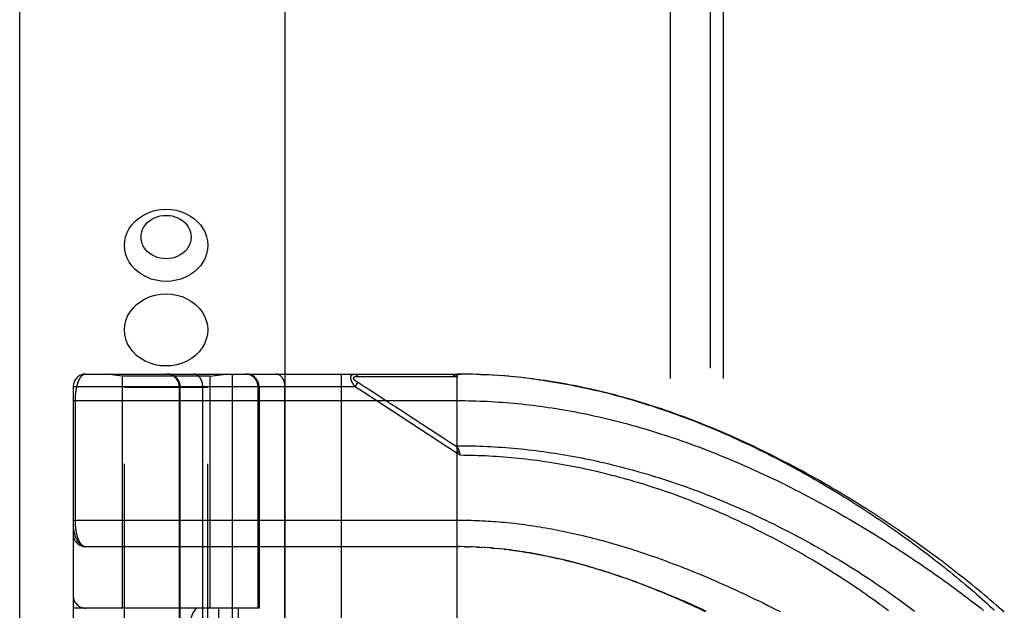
# Model space of a CAD drawing. Header units: inches. Extents: x 0 to 176, y 0 to 114.
# Tile 50 of 102: x 38.13 to 40.44, y 48.49 to 49.88. Entities that reach past the tile are written whole.
import ezdxf

# ---------------------------------------------------------------- set-up
doc = ezdxf.new("R2010")
doc.units = ezdxf.units.IN
doc.header["$LTSCALE"] = 9.696296
doc.header["$MEASUREMENT"] = 0
doc.linetypes.add('HIDDEN', pattern=[0.2, 0.1, -0.1])
doc.layers.get('0').update_dxf_attribs({"linetype": 'CONTINUOUS'})
for name, color, linetype in [('DEFAULT_2', 8, 'HIDDEN'), ('DOOR_ASSEMBLY', 7, 'CONTINUOUS'), ('SUBPANEL', 7, 'CONTINUOUS')]:
    doc.layers.add(name, color=color, linetype=linetype)

msp = doc.modelspace()

# ---------------------------------------------------------------- linework, layer by layer
at = {"color": 3, "linetype": 'Continuous'}
msp.add_line((38.1258, 26.1895), (38.1258, 89.1933), dxfattribs=at)
at = {"layer": 'DEFAULT_2', "color": 8, "linetype": 'HIDDEN'}
msp.add_line((39.7508, 84.9395), (39.7508, 27.2895), dxfattribs=at)
at = {"layer": 'DOOR_ASSEMBLY', "color": 3, "linetype": 'Continuous'}
msp.add_line((38.7508, 26.4395), (38.7508, 85.7895), dxfattribs=at)
at = {"layer": 'DOOR_ASSEMBLY', "color": 8, "linetype": 'HIDDEN'}
for p, q in [((38.3723, 47.8683), (38.3723, 49.3522)), ((38.5683, 47.8683), (38.5683, 49.3522)), ((38.2815, 49.0491), (39.1553, 49.0491)), ((38.3673, 49.0438), (38.3298, 49.0491)), ((38.3673, 49.0438), (38.3673, 48.4978)), ((38.5733, 49.0438), (38.3673, 49.0438)), ((38.5733, 49.0438), (38.6108, 49.0491)), ((38.5733, 49.0438), (38.5733, 48.4978)), ((38.6265, 46.3466), (38.6265, 49.0491)), ((38.883, 46.3466), (38.883, 49.0491)), ((38.9204, 49.0436), (38.9251, 49.0436)), ((38.9251, 49.0436), (38.931, 49.0436)), ((38.931, 49.0436), (38.963, 49.0435)), ((38.963, 49.0435), (38.9681, 49.0435)), ((38.9681, 49.0435), (39.0018, 49.0435)), ((39.0018, 49.0435), (39.0069, 49.0435)), ((39.0069, 49.0435), (39.0123, 49.0435)), ((39.1553, 48.3843), (39.1553, 49.0491)), ((39.1645, 49.0491), (39.1553, 49.0491)), ((39.1553, 49.0491), (39.1644, 49.0491)), ((39.1739, 49.049), (39.1644, 49.0491)), ((39.1832, 49.0488), (39.1734, 49.049)), ((39.1925, 49.0486), (39.1825, 49.0488)), ((39.2018, 49.0483), (39.1916, 49.0486)), ((39.2098, 49.048), (39.2189, 49.0476)), ((39.2299, 49.0471), (39.2189, 49.0476)), ((39.2392, 49.0465), (39.228, 49.0472)), ((39.2486, 49.0459), (39.2371, 49.0467)), ((39.2579, 49.0453), (39.2463, 49.0461)), ((39.2673, 49.0446), (39.2554, 49.0455)), ((39.2767, 49.0438), (39.2645, 49.0448)), ((39.2861, 49.0429), (39.2737, 49.044)), ((39.2955, 49.042), (39.2828, 49.0432)), ((39.3049, 49.041), (39.292, 49.0423)), ((39.3144, 49.04), (39.3012, 49.0414)), ((39.3238, 49.0388), (39.3104, 49.0404)), ((39.3333, 49.0377), (39.3196, 49.0393)), ((39.3427, 49.0364), (39.3288, 49.0382)), ((38.2515, 49.0191), (38.2515, 46.3766)), ((38.915, 49.0191), (38.2515, 49.0191)), ((38.5683, 49.0178), (38.3723, 49.0178)), ((38.5015, 46.3766), (38.5015, 49.0191)), ((38.5035, 46.3766), (38.5035, 49.0191)), ((38.5565, 46.3766), (38.5565, 49.0191)), ((38.6867, 48.4978), (38.6867, 49.0191)), ((38.689, 49.0191), (38.689, 48.4978)), ((38.7501, 46.3766), (38.7501, 49.0191)), ((38.915, 49.0191), (38.9216, 49.0291)), ((38.9372, 49.0046), (38.915, 49.0191)), ((38.9313, 49.0228), (38.9288, 49.0244)), ((38.9336, 49.0213), (38.9313, 49.0228)), ((38.936, 49.0197), (38.9336, 49.0213)), ((38.9459, 49.0133), (38.9412, 49.0164)), ((38.9494, 49.011), (38.9459, 49.0133)), ((38.9746, 48.9946), (38.9494, 49.011)), ((38.2515, 48.9866), (39.1553, 48.9866)), ((38.2561, 48.9866), (38.2561, 48.7045)), ((39.1553, 48.8624), (38.9372, 49.0046)), ((38.9785, 48.9921), (38.9746, 48.9946)), ((39.1189, 48.9005), (39.0795, 48.9262)), ((39.1405, 48.8865), (39.1189, 48.9005)), ((39.1594, 48.8687), (39.1553, 48.8624)), ((39.1622, 48.8578), (39.1553, 48.8624)), ((39.1606, 48.8646), (39.1609, 48.8634)), ((39.1609, 48.8634), (39.1612, 48.8621)), ((39.1612, 48.8621), (39.1615, 48.8609)), ((38.2515, 48.7053), (39.1553, 48.7053)), ((38.2815, 48.6428), (39.161, 48.6428)), ((39.1624, 48.6428), (39.1553, 48.6428)), ((39.1695, 48.6427), (39.161, 48.6428)), ((39.1767, 48.6426), (39.1668, 48.6428)), ((39.1725, 48.6427), (39.1783, 48.6426)), ((39.1767, 48.6426), (39.1841, 48.6424)), ((39.1911, 48.6422), (39.1839, 48.6424)), ((39.1983, 48.6419), (39.1899, 48.6422)), ((39.2054, 48.6416), (39.1956, 48.642)), ((39.2014, 48.6418), (39.2072, 48.6415)), ((39.2054, 48.6416), (39.213, 48.6411)), ((39.2195, 48.6407), (39.2125, 48.6412)), ((39.2265, 48.6402), (39.2189, 48.6408)), ((39.2336, 48.6397), (39.2247, 48.6404)), ((39.2407, 48.6391), (39.2305, 48.6399)), ((39.2364, 48.6395), (39.2423, 48.639)), ((39.2407, 48.6391), (39.2482, 48.6384)), ((39.2555, 48.6377), (39.248, 48.6385)), ((39.2633, 48.6369), (39.2541, 48.6379)), ((39.266, 48.6366), (39.272, 48.6359)), ((38.689, 48.4978), (38.2515, 48.4978)), ((38.2815, 46.8978), (38.2815, 48.4978)), ((38.594, 48.4978), (38.594, 46.8978)), ((38.6399, 48.4978), (38.6399, 46.8978))]:
    msp.add_line(p, q, dxfattribs=at)
for points in [[(38.3723, 49.3522), (38.373, 49.3624), (38.3751, 49.3725), (38.3786, 49.3823), (38.3835, 49.3916), (38.3896, 49.4004), (38.3969, 49.4085), (38.4053, 49.4157), (38.4146, 49.422), (38.4247, 49.4274), (38.4355, 49.4316), (38.4468, 49.4346), (38.4585, 49.4365), (38.4703, 49.4371)], [(38.4703, 49.4371), (38.4821, 49.4365), (38.4937, 49.4346), (38.505, 49.4316), (38.5158, 49.4274), (38.5259, 49.422), (38.5353, 49.4157), (38.5436, 49.4085), (38.5509, 49.4004), (38.557, 49.3916), (38.5619, 49.3823), (38.5654, 49.3725), (38.5676, 49.3624), (38.5683, 49.3522)], [(38.4703, 49.3206), (38.4631, 49.321), (38.4562, 49.3221), (38.4494, 49.3239), (38.4429, 49.3265), (38.4368, 49.3296), (38.4312, 49.3335), (38.4261, 49.3378), (38.4217, 49.3427), (38.418, 49.348), (38.4151, 49.3536), (38.413, 49.3595), (38.4117, 49.3655), (38.4113, 49.3717), (38.4117, 49.3779), (38.413, 49.3839), (38.4151, 49.3898), (38.418, 49.3955), (38.4217, 49.4007), (38.4261, 49.4056), (38.4312, 49.41), (38.4368, 49.4138), (38.4429, 49.417), (38.4494, 49.4195), (38.4562, 49.4213), (38.4631, 49.4224), (38.4703, 49.4228)], [(38.4703, 49.4228), (38.4774, 49.4224), (38.4844, 49.4213), (38.4912, 49.4195), (38.4977, 49.417), (38.5038, 49.4138), (38.5094, 49.41), (38.5144, 49.4056), (38.5188, 49.4007), (38.5225, 49.3955), (38.5254, 49.3898), (38.5276, 49.3839), (38.5288, 49.3779), (38.5293, 49.3717), (38.5288, 49.3655), (38.5276, 49.3595), (38.5254, 49.3536), (38.5225, 49.3479), (38.5188, 49.3427), (38.5144, 49.3378), (38.5094, 49.3334), (38.5038, 49.3296), (38.4977, 49.3265), (38.4912, 49.3239), (38.4844, 49.3221), (38.4774, 49.321), (38.4703, 49.3206)], [(38.4703, 49.2673), (38.4585, 49.2679), (38.4468, 49.2698), (38.4355, 49.2728), (38.4247, 49.2771), (38.4146, 49.2824), (38.4053, 49.2887), (38.3969, 49.2959), (38.3896, 49.304), (38.3835, 49.3128), (38.3786, 49.3221), (38.3751, 49.3319), (38.373, 49.342), (38.3723, 49.3522)], [(38.5683, 49.3522), (38.5676, 49.342), (38.5654, 49.3319), (38.5619, 49.3221), (38.557, 49.3128), (38.5509, 49.304), (38.5436, 49.2959), (38.5353, 49.2887), (38.5259, 49.2824), (38.5158, 49.2771), (38.505, 49.2728), (38.4937, 49.2698), (38.4821, 49.2679), (38.4703, 49.2673)], [(38.3723, 49.153), (38.3731, 49.164), (38.3756, 49.1749), (38.3797, 49.1854), (38.3854, 49.1954), (38.3925, 49.2046), (38.401, 49.213), (38.4106, 49.2203), (38.4213, 49.2265), (38.4328, 49.2314), (38.4449, 49.2349), (38.4575, 49.2371), (38.4703, 49.2378)], [(38.4703, 49.2378), (38.4831, 49.2371), (38.4956, 49.2349), (38.5078, 49.2314), (38.5193, 49.2265), (38.5299, 49.2203), (38.5396, 49.213), (38.548, 49.2046), (38.5551, 49.1954), (38.5608, 49.1854), (38.5649, 49.1749), (38.5674, 49.164), (38.5683, 49.153)], [(38.4703, 49.0681), (38.4575, 49.0688), (38.4449, 49.071), (38.4328, 49.0745), (38.4213, 49.0795), (38.4106, 49.0856), (38.401, 49.0929), (38.3925, 49.1013), (38.3854, 49.1105), (38.3797, 49.1205), (38.3756, 49.131), (38.3731, 49.1419), (38.3723, 49.153)], [(38.5683, 49.153), (38.5674, 49.1419), (38.5649, 49.131), (38.5608, 49.1205), (38.5551, 49.1105), (38.548, 49.1013), (38.5396, 49.0929), (38.5299, 49.0856), (38.5193, 49.0795), (38.5078, 49.0745), (38.4956, 49.071), (38.4831, 49.0688), (38.4703, 49.0681)], [(38.2815, 49.0491), (38.2809, 49.0491), (38.2803, 49.049), (38.2797, 49.049), (38.2791, 49.0489), (38.2786, 49.0487), (38.278, 49.0486), (38.2774, 49.0484), (38.2769, 49.0482), (38.2763, 49.0479), (38.2758, 49.0477), (38.2753, 49.0474), (38.2747, 49.0471), (38.2742, 49.0468), (38.2737, 49.0464), (38.2732, 49.046), (38.2727, 49.0456), (38.2723, 49.0452), (38.2718, 49.0448), (38.2713, 49.0443), (38.2709, 49.0439), (38.2704, 49.0434), (38.27, 49.0429), (38.2695, 49.0424), (38.2691, 49.0418), (38.2687, 49.0413), (38.2683, 49.0407), (38.2679, 49.0401), (38.2675, 49.0395), (38.2671, 49.0389), (38.2667, 49.0383), (38.2664, 49.0376), (38.266, 49.037), (38.2656, 49.0363), (38.2653, 49.0356), (38.265, 49.035), (38.2646, 49.0343), (38.2643, 49.0336), (38.264, 49.0328), (38.2637, 49.0321), (38.2634, 49.0314), (38.2631, 49.0306), (38.2628, 49.0299), (38.2625, 49.0291), (38.2622, 49.0283), (38.262, 49.0276), (38.2617, 49.0268), (38.2615, 49.026), (38.2612, 49.0252), (38.261, 49.0244), (38.2607, 49.0236), (38.2605, 49.0228), (38.2603, 49.022), (38.2601, 49.0212), (38.2599, 49.0203), (38.2597, 49.0195), (38.2595, 49.0187), (38.2593, 49.0178), (38.2591, 49.017), (38.2589, 49.0161), (38.2588, 49.0153), (38.2586, 49.0144), (38.2584, 49.0136), (38.2583, 49.0127), (38.2581, 49.0118), (38.258, 49.011), (38.2579, 49.0101), (38.2577, 49.0093), (38.2576, 49.0084), (38.2575, 49.0075), (38.2574, 49.0067), (38.2573, 49.0058), (38.2572, 49.0049), (38.2571, 49.0041), (38.257, 49.0032), (38.2569, 49.0024), (38.2568, 49.0015), (38.2567, 49.0007), (38.2567, 48.9998), (38.2566, 48.999), (38.2565, 48.9982), (38.2565, 48.9973), (38.2564, 48.9965), (38.2564, 48.9957), (38.2563, 48.9949), (38.2563, 48.994), (38.2563, 48.9932), (38.2562, 48.9924), (38.2562, 48.9916), (38.2562, 48.9907), (38.2562, 48.9899), (38.2561, 48.9891), (38.2561, 48.9882), (38.2561, 48.9874), (38.2561, 48.9866)], [(38.5035, 49.0191), (38.5035, 49.0197), (38.5034, 49.0204), (38.5034, 49.0211), (38.5033, 49.0217), (38.5033, 49.0224), (38.5032, 49.023), (38.5031, 49.0237), (38.503, 49.0243), (38.5029, 49.0249), (38.5028, 49.0256), (38.5026, 49.0262), (38.5025, 49.0269), (38.5023, 49.0275), (38.5021, 49.0281), (38.5019, 49.0287), (38.5017, 49.0294), (38.5014, 49.03), (38.5012, 49.0306), (38.5009, 49.0312), (38.5007, 49.0318), (38.5004, 49.0324), (38.5001, 49.0329), (38.4998, 49.0335), (38.4995, 49.0341), (38.4992, 49.0347), (38.4988, 49.0352), (38.4985, 49.0358), (38.4981, 49.0363), (38.4977, 49.0368), (38.4973, 49.0374), (38.4969, 49.0379), (38.4965, 49.0384), (38.4961, 49.0389), (38.4957, 49.0394), (38.4952, 49.0398), (38.4948, 49.0403), (38.4943, 49.0408), (38.4938, 49.0412), (38.4934, 49.0416), (38.4929, 49.0421), (38.4924, 49.0425), (38.4918, 49.0429), (38.4913, 49.0433), (38.4908, 49.0437), (38.4903, 49.044), (38.4897, 49.0444), (38.4892, 49.0447), (38.4886, 49.0451), (38.4881, 49.0454), (38.4875, 49.0457), (38.4869, 49.046), (38.4863, 49.0463), (38.4857, 49.0466), (38.4851, 49.0468), (38.4845, 49.0471), (38.4839, 49.0473), (38.4833, 49.0475), (38.4827, 49.0477), (38.4821, 49.0479), (38.4815, 49.0481), (38.4808, 49.0482), (38.4802, 49.0484), (38.4796, 49.0485), (38.4789, 49.0486), (38.4783, 49.0487), (38.4777, 49.0488), (38.477, 49.0489), (38.4764, 49.049), (38.4757, 49.049), (38.4751, 49.0491), (38.4744, 49.0491), (38.4738, 49.0491)], [(38.5565, 49.0191), (38.5565, 49.0197), (38.5565, 49.0204), (38.5565, 49.0211), (38.5564, 49.0217), (38.5564, 49.0224), (38.5563, 49.023), (38.5563, 49.0237), (38.5562, 49.0243), (38.5561, 49.0249), (38.556, 49.0256), (38.5559, 49.0262), (38.5558, 49.0269), (38.5557, 49.0275), (38.5555, 49.0281), (38.5554, 49.0287), (38.5552, 49.0294), (38.5551, 49.03), (38.5549, 49.0306), (38.5547, 49.0312), (38.5545, 49.0318), (38.5543, 49.0324), (38.5541, 49.0329), (38.5539, 49.0335), (38.5537, 49.0341), (38.5535, 49.0347), (38.5532, 49.0352), (38.553, 49.0358), (38.5527, 49.0363), (38.5524, 49.0368), (38.5521, 49.0374), (38.5519, 49.0379), (38.5516, 49.0384), (38.5513, 49.0389), (38.551, 49.0394), (38.5506, 49.0398), (38.5503, 49.0403), (38.55, 49.0408), (38.5496, 49.0412), (38.5493, 49.0416), (38.549, 49.0421), (38.5486, 49.0425), (38.5482, 49.0429), (38.5479, 49.0433), (38.5475, 49.0437), (38.5471, 49.044), (38.5467, 49.0444), (38.5463, 49.0447), (38.5459, 49.0451), (38.5455, 49.0454), (38.5451, 49.0457), (38.5447, 49.046), (38.5443, 49.0463), (38.5439, 49.0466), (38.5434, 49.0468), (38.543, 49.0471), (38.5426, 49.0473), (38.5421, 49.0475), (38.5417, 49.0477), (38.5413, 49.0479), (38.5408, 49.0481), (38.5404, 49.0482), (38.5399, 49.0484), (38.5395, 49.0485), (38.539, 49.0486), (38.5385, 49.0487), (38.5381, 49.0488), (38.5376, 49.0489), (38.5372, 49.049), (38.5367, 49.049), (38.5362, 49.0491), (38.5358, 49.0491), (38.5353, 49.0491)], [(38.6867, 49.0191), (38.6867, 49.0197), (38.6867, 49.0204), (38.6866, 49.0211), (38.6866, 49.0217), (38.6865, 49.0224), (38.6864, 49.023), (38.6864, 49.0237), (38.6862, 49.0243), (38.6861, 49.0249), (38.686, 49.0256), (38.6858, 49.0262), (38.6857, 49.0269), (38.6855, 49.0275), (38.6853, 49.0281), (38.6851, 49.0287), (38.6849, 49.0294), (38.6847, 49.03), (38.6844, 49.0306), (38.6842, 49.0312), (38.6839, 49.0318), (38.6836, 49.0324), (38.6833, 49.0329), (38.683, 49.0335), (38.6827, 49.0341), (38.6824, 49.0347), (38.6821, 49.0352), (38.6817, 49.0358), (38.6813, 49.0363), (38.681, 49.0368), (38.6806, 49.0374), (38.6802, 49.0379), (38.6798, 49.0384), (38.6793, 49.0389), (38.6789, 49.0394), (38.6785, 49.0398), (38.678, 49.0403), (38.6775, 49.0408), (38.6771, 49.0412), (38.6766, 49.0416), (38.6761, 49.0421), (38.6756, 49.0425), (38.6751, 49.0429), (38.6746, 49.0433), (38.674, 49.0437), (38.6735, 49.044), (38.673, 49.0444), (38.6724, 49.0447), (38.6719, 49.0451), (38.6713, 49.0454), (38.6707, 49.0457), (38.6701, 49.046), (38.6696, 49.0463), (38.669, 49.0466), (38.6684, 49.0468), (38.6678, 49.0471), (38.6672, 49.0473), (38.6666, 49.0475), (38.6659, 49.0477), (38.6653, 49.0479), (38.6647, 49.0481), (38.6641, 49.0482), (38.6634, 49.0484), (38.6628, 49.0485), (38.6622, 49.0486), (38.6615, 49.0487), (38.6609, 49.0488), (38.6603, 49.0489), (38.6596, 49.049), (38.659, 49.049), (38.6583, 49.0491), (38.6577, 49.0491), (38.657, 49.0491)], [(38.7501, 49.0191), (38.7501, 49.0197), (38.75, 49.0204), (38.75, 49.0211), (38.75, 49.0217), (38.7499, 49.0224), (38.7499, 49.023), (38.7498, 49.0237), (38.7497, 49.0243), (38.7497, 49.0249), (38.7496, 49.0256), (38.7495, 49.0262), (38.7493, 49.0269), (38.7492, 49.0275), (38.7491, 49.0281), (38.7489, 49.0287), (38.7488, 49.0294), (38.7486, 49.03), (38.7484, 49.0306), (38.7483, 49.0312), (38.7481, 49.0318), (38.7479, 49.0324), (38.7477, 49.0329), (38.7474, 49.0335), (38.7472, 49.0341), (38.747, 49.0347), (38.7467, 49.0352), (38.7465, 49.0358), (38.7462, 49.0363), (38.746, 49.0368), (38.7457, 49.0374), (38.7454, 49.0379), (38.7451, 49.0384), (38.7448, 49.0389), (38.7445, 49.0394), (38.7442, 49.0398), (38.7439, 49.0403), (38.7435, 49.0408), (38.7432, 49.0412), (38.7428, 49.0416), (38.7425, 49.0421), (38.7421, 49.0425), (38.7418, 49.0429), (38.7414, 49.0433), (38.741, 49.0437), (38.7406, 49.044), (38.7402, 49.0444), (38.7399, 49.0447), (38.7395, 49.0451), (38.7391, 49.0454), (38.7386, 49.0457), (38.7382, 49.046), (38.7378, 49.0463), (38.7374, 49.0466), (38.737, 49.0468), (38.7365, 49.0471), (38.7361, 49.0473), (38.7357, 49.0475), (38.7352, 49.0477), (38.7348, 49.0479), (38.7343, 49.0481), (38.7339, 49.0482), (38.7334, 49.0484), (38.733, 49.0485), (38.7325, 49.0486), (38.7321, 49.0487), (38.7316, 49.0488), (38.7312, 49.0489), (38.7307, 49.049), (38.7302, 49.049), (38.7298, 49.0491), (38.7293, 49.0491), (38.7289, 49.0491)], [(38.915, 49.0191), (38.9145, 49.0197), (38.914, 49.0204), (38.9136, 49.021), (38.9132, 49.0216), (38.9127, 49.0222), (38.9124, 49.0228), (38.912, 49.0233), (38.9116, 49.0239), (38.9113, 49.0244), (38.9109, 49.025), (38.9106, 49.0255), (38.9103, 49.026), (38.91, 49.0265), (38.9097, 49.0269), (38.9095, 49.0274), (38.9092, 49.0279), (38.909, 49.0283), (38.9087, 49.0288), (38.9085, 49.0292), (38.9083, 49.0296), (38.9081, 49.0301), (38.9079, 49.0305), (38.9077, 49.0309), (38.9075, 49.0313), (38.9073, 49.0317), (38.9072, 49.0321), (38.907, 49.0324), (38.9068, 49.0328), (38.9067, 49.0332), (38.9066, 49.0336), (38.9064, 49.0339), (38.9063, 49.0343), (38.9062, 49.0346), (38.9061, 49.035), (38.906, 49.0353), (38.9059, 49.0356), (38.9058, 49.036), (38.9057, 49.0363), (38.9056, 49.0366), (38.9055, 49.0369), (38.9055, 49.0372), (38.9054, 49.0376), (38.9053, 49.0379), (38.9053, 49.0382), (38.9052, 49.0385), (38.9052, 49.0388), (38.9052, 49.039), (38.9051, 49.0393), (38.9051, 49.0396), (38.9051, 49.0399), (38.9051, 49.0402), (38.905, 49.0404), (38.905, 49.0407), (38.905, 49.041), (38.905, 49.0412), (38.9051, 49.0415), (38.9051, 49.0417), (38.9051, 49.042), (38.9051, 49.0422), (38.9051, 49.0425), (38.9052, 49.0427), (38.9052, 49.0429), (38.9053, 49.0432), (38.9053, 49.0434), (38.9054, 49.0436), (38.9055, 49.0439), (38.9055, 49.0441), (38.9056, 49.0443), (38.9057, 49.0445), (38.9058, 49.0447), (38.9059, 49.0449), (38.906, 49.0451), (38.9061, 49.0453), (38.9062, 49.0455), (38.9063, 49.0457), (38.9064, 49.0459), (38.9065, 49.0461), (38.9067, 49.0462), (38.9068, 49.0464), (38.907, 49.0466), (38.9071, 49.0467), (38.9073, 49.0469), (38.9075, 49.0471), (38.9076, 49.0472), (38.9078, 49.0474), (38.908, 49.0475), (38.9082, 49.0477), (38.9085, 49.0478), (38.9087, 49.0479), (38.9089, 49.0481), (38.9092, 49.0482), (38.9094, 49.0483), (38.9097, 49.0484), (38.91, 49.0485), (38.9103, 49.0486), (38.9106, 49.0487), (38.911, 49.0488), (38.9113, 49.0489), (38.9117, 49.0489), (38.9121, 49.049), (38.9125, 49.049), (38.9129, 49.0491), (38.9134, 49.0491), (38.9138, 49.0491)], [(38.9216, 49.0291), (38.9211, 49.0294), (38.9206, 49.0298), (38.9202, 49.0301), (38.9197, 49.0304), (38.9193, 49.0307), (38.9189, 49.0309), (38.9185, 49.0312), (38.9182, 49.0315), (38.9178, 49.0318), (38.9175, 49.032), (38.9172, 49.0323), (38.9169, 49.0325), (38.9166, 49.0328), (38.9163, 49.033), (38.916, 49.0332), (38.9158, 49.0335), (38.9155, 49.0337), (38.9153, 49.0339), (38.915, 49.0341), (38.9148, 49.0343), (38.9146, 49.0345), (38.9144, 49.0347), (38.9142, 49.0349), (38.914, 49.0351), (38.9139, 49.0353), (38.9137, 49.0355), (38.9135, 49.0357), (38.9134, 49.0359), (38.9132, 49.0361), (38.9131, 49.0362), (38.913, 49.0364), (38.9129, 49.0366), (38.9127, 49.0368), (38.9126, 49.0369), (38.9125, 49.0371), (38.9124, 49.0373), (38.9123, 49.0374), (38.9122, 49.0376), (38.9121, 49.0377), (38.9121, 49.0379), (38.912, 49.038), (38.9119, 49.0382), (38.9119, 49.0383), (38.9118, 49.0385), (38.9118, 49.0386), (38.9117, 49.0388), (38.9117, 49.0389), (38.9117, 49.039), (38.9116, 49.0392), (38.9116, 49.0393), (38.9116, 49.0394), (38.9116, 49.0396), (38.9116, 49.0397), (38.9116, 49.0398), (38.9116, 49.0399), (38.9116, 49.0401), (38.9116, 49.0402), (38.9116, 49.0403), (38.9117, 49.0404), (38.9117, 49.0405), (38.9117, 49.0406), (38.9118, 49.0408), (38.9118, 49.0409), (38.9119, 49.041), (38.9119, 49.0411), (38.912, 49.0412), (38.9121, 49.0413), (38.9121, 49.0414), (38.9122, 49.0415), (38.9123, 49.0416), (38.9124, 49.0417), (38.9125, 49.0418), (38.9126, 49.0419), (38.9127, 49.042), (38.9128, 49.0421), (38.913, 49.0421), (38.9131, 49.0422), (38.9132, 49.0423), (38.9134, 49.0424), (38.9135, 49.0425), (38.9137, 49.0425), (38.9138, 49.0426), (38.914, 49.0427), (38.9142, 49.0428), (38.9144, 49.0428), (38.9146, 49.0429), (38.9148, 49.043), (38.915, 49.043), (38.9153, 49.0431), (38.9155, 49.0432), (38.9157, 49.0432), (38.916, 49.0433), (38.9163, 49.0433), (38.9166, 49.0434), (38.9169, 49.0434), (38.9172, 49.0435), (38.9175, 49.0435), (38.9179, 49.0435), (38.9183, 49.0436), (38.9187, 49.0436), (38.9191, 49.0436), (38.9195, 49.0436), (38.9199, 49.0436), (38.9204, 49.0436)], [(38.9138, 49.0491), (38.914, 49.0491), (38.9143, 49.0491), (38.9145, 49.049), (38.9147, 49.049), (38.9149, 49.049), (38.9151, 49.0489), (38.9154, 49.0488), (38.9156, 49.0488), (38.9158, 49.0487), (38.916, 49.0486), (38.9162, 49.0485), (38.9164, 49.0484), (38.9166, 49.0482), (38.9168, 49.0481), (38.917, 49.048), (38.9172, 49.0478), (38.9175, 49.0477), (38.9176, 49.0475), (38.9178, 49.0473), (38.918, 49.0471), (38.9182, 49.0469), (38.9184, 49.0467), (38.9186, 49.0465), (38.9188, 49.0463), (38.919, 49.046), (38.9191, 49.0458), (38.9193, 49.0456), (38.9195, 49.0453), (38.9196, 49.045), (38.9198, 49.0448), (38.92, 49.0445), (38.9201, 49.0442), (38.9203, 49.0439), (38.9204, 49.0436)], [(39.0123, 49.0435), (39.0152, 49.0435), (39.0182, 49.0435), (39.0214, 49.0435), (39.0247, 49.0435), (39.0282, 49.0435), (39.0357, 49.0435)], [(39.0357, 49.0435), (39.0395, 49.0435), (39.0434, 49.0435), (39.0473, 49.0435), (39.0511, 49.0435), (39.0549, 49.0435), (39.0587, 49.0435), (39.0625, 49.0435), (39.0663, 49.0435), (39.0702, 49.0435), (39.0742, 49.0435), (39.0784, 49.0435), (39.1067, 49.0434)], [(39.1067, 49.0434), (39.112, 49.0434), (39.1175, 49.0434), (39.1233, 49.0434), (39.1294, 49.0434), (39.1357, 49.0434), (39.1423, 49.0434), (39.1492, 49.0434)], [(39.1425, 49.0491), (39.1431, 49.0491), (39.1437, 49.0491), (39.1442, 49.0491), (39.1448, 49.049), (39.1453, 49.049), (39.1458, 49.0489), (39.1463, 49.0489), (39.1467, 49.0488), (39.1472, 49.0488), (39.1476, 49.0487), (39.148, 49.0486), (39.1484, 49.0486), (39.1488, 49.0485), (39.1492, 49.0484), (39.1495, 49.0483), (39.1499, 49.0482), (39.1502, 49.0481), (39.1505, 49.048), (39.1508, 49.0479), (39.151, 49.0478), (39.1513, 49.0477), (39.1516, 49.0476), (39.1518, 49.0475), (39.152, 49.0474), (39.1522, 49.0473), (39.1525, 49.0472), (39.1527, 49.0471), (39.1528, 49.047), (39.153, 49.0469), (39.1532, 49.0467), (39.1534, 49.0466), (39.1535, 49.0465), (39.1537, 49.0464), (39.1538, 49.0463), (39.1539, 49.0461), (39.1541, 49.046), (39.1542, 49.0459), (39.1543, 49.0458), (39.1544, 49.0457), (39.1545, 49.0455), (39.1546, 49.0454), (39.1547, 49.0453), (39.1548, 49.0451), (39.1548, 49.045), (39.1549, 49.0449), (39.155, 49.0447), (39.155, 49.0446), (39.1551, 49.0445), (39.1551, 49.0443), (39.1552, 49.0442), (39.1552, 49.044), (39.1552, 49.0439), (39.1552, 49.0437), (39.1553, 49.0436), (39.1553, 49.0434), (39.1553, 49.0433)], [(39.1425, 49.0491), (39.1427, 49.0491), (39.143, 49.0491), (39.1432, 49.049), (39.1434, 49.049), (39.1436, 49.049), (39.1438, 49.0489), (39.1441, 49.0488), (39.1443, 49.0488), (39.1445, 49.0487), (39.1447, 49.0486), (39.1449, 49.0485), (39.1452, 49.0483), (39.1454, 49.0482), (39.1456, 49.0481), (39.1458, 49.0479), (39.146, 49.0478), (39.1462, 49.0476), (39.1464, 49.0474), (39.1466, 49.0472), (39.1468, 49.047), (39.147, 49.0468), (39.1472, 49.0466), (39.1474, 49.0464), (39.1475, 49.0462), (39.1477, 49.0459), (39.1479, 49.0457), (39.1481, 49.0454), (39.1482, 49.0452), (39.1484, 49.0449), (39.1486, 49.0446), (39.1487, 49.0443), (39.1489, 49.044), (39.149, 49.0437), (39.1492, 49.0434)], [(39.1492, 49.0434), (39.1502, 49.0434), (39.1512, 49.0434), (39.1522, 49.0434), (39.1532, 49.0434), (39.1542, 49.0433), (39.1553, 49.0433)], [(39.2205, 49.0476), (39.2112, 49.048), (39.2007, 49.0483)], [(40.4429, 48.4881), (40.4365, 48.4938), (40.43, 48.4996), (40.4234, 48.5053), (40.4167, 48.5111), (40.4099, 48.5169), (40.4031, 48.5228), (40.3961, 48.5287), (40.389, 48.5346), (40.3819, 48.5405), (40.3746, 48.5465), (40.3673, 48.5525), (40.3599, 48.5585), (40.3523, 48.5646), (40.3447, 48.5706), (40.337, 48.5767), (40.3292, 48.5828), (40.3213, 48.589), (40.3134, 48.5951), (40.3053, 48.6013), (40.2971, 48.6075), (40.2889, 48.6137), (40.2806, 48.6199), (40.2722, 48.6261), (40.2637, 48.6324), (40.2551, 48.6386), (40.2464, 48.6449), (40.2377, 48.6511), (40.2289, 48.6574), (40.22, 48.6637), (40.211, 48.6699), (40.2019, 48.6762), (40.1928, 48.6825), (40.1836, 48.6887), (40.1743, 48.695), (40.165, 48.7012), (40.1555, 48.7075), (40.1461, 48.7137), (40.1365, 48.7199), (40.1269, 48.7261), (40.1173, 48.7322), (40.1075, 48.7384), (40.0978, 48.7445), (40.0879, 48.7506), (40.0781, 48.7566), (40.0681, 48.7627), (40.0582, 48.7687), (40.0482, 48.7746), (40.0381, 48.7806), (40.028, 48.7865), (40.0179, 48.7923), (40.0077, 48.7981), (39.9975, 48.8039), (39.9873, 48.8096), (39.977, 48.8153), (39.9668, 48.8209), (39.9565, 48.8265), (39.9461, 48.832), (39.9358, 48.8374), (39.9254, 48.8428), (39.915, 48.8482), (39.9047, 48.8535), (39.8943, 48.8587), (39.8839, 48.8639), (39.8734, 48.869), (39.863, 48.874), (39.8526, 48.879), (39.8422, 48.8839), (39.8318, 48.8887), (39.8213, 48.8935), (39.8109, 48.8982), (39.8005, 48.9028), (39.7901, 48.9074), (39.7798, 48.9119), (39.7694, 48.9163), (39.759, 48.9206), (39.7487, 48.9249), (39.7383, 48.9291), (39.728, 48.9332), (39.7177, 48.9373), (39.7075, 48.9412), (39.6972, 48.9451), (39.687, 48.9489), (39.6767, 48.9527), (39.6665, 48.9563), (39.6564, 48.9599), (39.6462, 48.9635), (39.6361, 48.9669), (39.626, 48.9703), (39.6159, 48.9736), (39.6058, 48.9768), (39.5958, 48.9799), (39.5858, 48.983), (39.5758, 48.986), (39.5658, 48.9889), (39.5559, 48.9917), (39.5459, 48.9945), (39.536, 48.9972), (39.5262, 48.9998), (39.5163, 49.0024), (39.5065, 49.0049), (39.4967, 49.0073), (39.4869, 49.0096), (39.4771, 49.0119), (39.4674, 49.0141), (39.4577, 49.0162), (39.448, 49.0183), (39.4384, 49.0203), (39.4287, 49.0222), (39.4191, 49.0241), (39.4095, 49.0258), (39.3999, 49.0275), (39.3903, 49.0292), (39.3808, 49.0308), (39.3712, 49.0323), (39.3617, 49.0337), (39.3522, 49.0351), (39.338, 49.037)], [(39.3473, 49.0358), (39.3565, 49.0345), (39.3658, 49.0331), (39.3751, 49.0317), (39.3844, 49.0302), (39.3937, 49.0286), (39.403, 49.027), (39.4124, 49.0253), (39.4218, 49.0235), (39.4312, 49.0217), (39.4406, 49.0198), (39.4501, 49.0178), (39.4595, 49.0158), (39.469, 49.0137), (39.4785, 49.0115), (39.488, 49.0093), (39.4976, 49.007), (39.5072, 49.0046), (39.5168, 49.0022), (39.5264, 48.9997), (39.536, 48.9971), (39.5457, 48.9944), (39.5554, 48.9917), (39.5651, 48.9889), (39.5748, 48.986), (39.5846, 48.9831), (39.5944, 48.9801), (39.6042, 48.977), (39.614, 48.9739), (39.6237, 48.9707), (39.6334, 48.9674), (39.6431, 48.9641), (39.6528, 48.9607), (39.6625, 48.9573), (39.6721, 48.9538), (39.6817, 48.9503), (39.6913, 48.9467), (39.7009, 48.9431), (39.7105, 48.9394), (39.7201, 48.9356), (39.7297, 48.9318), (39.7393, 48.9279), (39.7489, 48.924), (39.7585, 48.92), (39.7681, 48.9159), (39.7778, 48.9117), (39.7874, 48.9075), (39.7971, 48.9033), (39.8067, 48.8989), (39.8165, 48.8945), (39.8263, 48.8899), (39.8361, 48.8853), (39.846, 48.8807), (39.8559, 48.8759), (39.8659, 48.871), (39.8759, 48.8661), (39.886, 48.861), (39.8961, 48.8559), (39.9062, 48.8507), (39.9164, 48.8454), (39.9265, 48.8401), (39.9366, 48.8347), (39.9467, 48.8292), (39.9568, 48.8237), (39.9669, 48.8182), (39.9769, 48.8126), (39.9869, 48.8069), (39.9968, 48.8012), (40.0068, 48.7955), (40.0167, 48.7897), (40.0265, 48.7839), (40.0363, 48.778), (40.0461, 48.7721), (40.0558, 48.7662), (40.0655, 48.7602), (40.0751, 48.7542), (40.0847, 48.7482), (40.0942, 48.7422), (40.1036, 48.7361), (40.113, 48.73), (40.1224, 48.7239), (40.1316, 48.7178), (40.1408, 48.7116), (40.1499, 48.7055), (40.159, 48.6993), (40.168, 48.6931), (40.1769, 48.687), (40.1857, 48.6808), (40.1945, 48.6746), (40.2031, 48.6684), (40.2117, 48.6623), (40.2202, 48.6561), (40.2286, 48.65), (40.237, 48.6438), (40.2452, 48.6377), (40.2533, 48.6316), (40.2614, 48.6255), (40.2694, 48.6194), (40.2772, 48.6133), (40.285, 48.6072), (40.2927, 48.6012), (40.3003, 48.5952), (40.3078, 48.5892), (40.3152, 48.5833), (40.3225, 48.5773), (40.3297, 48.5715), (40.3368, 48.5656), (40.3438, 48.5598), (40.3507, 48.554), (40.3575, 48.5482), (40.3642, 48.5425), (40.3708, 48.5368), (40.3773, 48.5311), (40.3837, 48.5255), (40.39, 48.5199), (40.3962, 48.5144), (40.4023, 48.5089), (40.4083, 48.5034), (40.4142, 48.498), (40.42, 48.4926)], [(38.9288, 49.0244), (38.9232, 49.0281), (38.9216, 49.0291)], [(38.9412, 49.0164), (38.9398, 49.0173), (38.9385, 49.0181), (38.936, 49.0197)], [(39.0062, 48.974), (39.003, 48.9761), (39, 48.9781), (38.9971, 48.98), (38.9943, 48.9818), (38.9916, 48.9835), (38.9892, 48.9851), (38.9868, 48.9866), (38.9846, 48.9881), (38.9825, 48.9894), (38.9785, 48.9921)], [(39.1553, 48.9866), (39.1641, 48.9866), (39.173, 48.9865), (39.1818, 48.9863), (39.1907, 48.9862), (39.1995, 48.9859), (39.2084, 48.9856), (39.2173, 48.9853), (39.2262, 48.9849), (39.235, 48.9844), (39.2439, 48.9839), (39.2528, 48.9833), (39.2617, 48.9827), (39.2706, 48.982), (39.2796, 48.9812), (39.2885, 48.9804), (39.2975, 48.9796), (39.3064, 48.9787), (39.3154, 48.9777), (39.3244, 48.9767), (39.3334, 48.9756), (39.3425, 48.9745), (39.3515, 48.9733), (39.3606, 48.972), (39.3696, 48.9707), (39.3787, 48.9694), (39.3879, 48.9679), (39.397, 48.9664), (39.4062, 48.9649), (39.4154, 48.9633), (39.4246, 48.9616), (39.4338, 48.9599), (39.4431, 48.9581), (39.4524, 48.9562), (39.4617, 48.9543), (39.471, 48.9523), (39.4804, 48.9503), (39.4898, 48.9482), (39.4992, 48.946), (39.5086, 48.9438), (39.5181, 48.9415), (39.5276, 48.9391), (39.5371, 48.9367), (39.5467, 48.9342), (39.5562, 48.9316), (39.5659, 48.929), (39.5755, 48.9263), (39.5852, 48.9235), (39.5949, 48.9207), (39.6046, 48.9177), (39.6144, 48.9148), (39.6242, 48.9117), (39.634, 48.9086), (39.6439, 48.9054), (39.6537, 48.9022), (39.6636, 48.8989), (39.6736, 48.8955), (39.6835, 48.892), (39.6935, 48.8885), (39.7035, 48.8848), (39.7136, 48.8812), (39.7237, 48.8774), (39.7338, 48.8736), (39.7439, 48.8697), (39.754, 48.8657), (39.7642, 48.8617), (39.7744, 48.8576), (39.7846, 48.8534), (39.7948, 48.8492), (39.805, 48.8449), (39.8153, 48.8405), (39.8255, 48.836), (39.8358, 48.8315), (39.8461, 48.8269), (39.8564, 48.8223), (39.8667, 48.8176), (39.877, 48.8128), (39.8874, 48.808), (39.8977, 48.8031), (39.908, 48.7981), (39.9183, 48.7931), (39.9286, 48.788), (39.9389, 48.7828), (39.9492, 48.7776), (39.9595, 48.7724), (39.9697, 48.7671), (39.98, 48.7617), (39.9902, 48.7563), (40.0004, 48.7509), (40.0106, 48.7454), (40.0208, 48.7398), (40.0309, 48.7342), (40.041, 48.7286), (40.0511, 48.7229), (40.0611, 48.7172), (40.0711, 48.7115), (40.0811, 48.7057), (40.091, 48.6999), (40.1008, 48.694), (40.1106, 48.6882), (40.1204, 48.6823), (40.1301, 48.6764), (40.1397, 48.6705), (40.1493, 48.6645), (40.1589, 48.6585), (40.1683, 48.6526), (40.1777, 48.6466), (40.187, 48.6406), (40.1963, 48.6346), (40.2055, 48.6285), (40.2146, 48.6225), (40.2237, 48.6165), (40.2327, 48.6105), (40.2416, 48.6044), (40.2504, 48.5984), (40.2591, 48.5924), (40.2678, 48.5864), (40.2763, 48.5804), (40.2848, 48.5744), (40.2932, 48.5684), (40.3015, 48.5625), (40.3097, 48.5565), (40.3179, 48.5506), (40.3259, 48.5447), (40.3338, 48.5388), (40.3417, 48.533), (40.3495, 48.5271), (40.3571, 48.5213), (40.3647, 48.5155), (40.3722, 48.5097), (40.3795, 48.504), (40.3868, 48.4983), (40.394, 48.4926)], [(39.0795, 48.9262), (39.075, 48.9292), (39.0708, 48.9319), (39.0667, 48.9346), (39.0628, 48.9371), (39.059, 48.9396), (39.0553, 48.942), (39.0517, 48.9444), (39.0481, 48.9467), (39.0445, 48.949), (39.041, 48.9514), (39.0374, 48.9537), (39.0062, 48.974)], [(39.1565, 48.876), (39.1483, 48.8814), (39.1405, 48.8865)], [(39.1564, 48.8763), (39.1563, 48.8765), (39.1562, 48.8767), (39.1561, 48.877), (39.156, 48.8772), (39.1559, 48.8774), (39.1558, 48.8776), (39.1557, 48.8779), (39.1557, 48.8781), (39.1556, 48.8783), (39.1555, 48.8785), (39.1555, 48.8787), (39.1554, 48.8789), (39.1554, 48.8792), (39.1554, 48.8794), (39.1553, 48.8796), (39.1553, 48.8798), (39.1553, 48.88), (39.1553, 48.8802), (39.1553, 48.8804)], [(39.1553, 48.8804), (39.1641, 48.8804), (39.1728, 48.8803), (39.1816, 48.8802), (39.1904, 48.88), (39.1992, 48.8798), (39.208, 48.8795), (39.2168, 48.8792), (39.2256, 48.8788), (39.2344, 48.8783), (39.2432, 48.8778), (39.2521, 48.8773), (39.2609, 48.8767), (39.2697, 48.876), (39.2786, 48.8753), (39.2874, 48.8745), (39.2963, 48.8737), (39.3051, 48.8729), (39.314, 48.8719), (39.3229, 48.871), (39.3318, 48.8699), (39.3407, 48.8689), (39.3496, 48.8677), (39.3585, 48.8665), (39.3674, 48.8653), (39.3764, 48.864), (39.3853, 48.8626), (39.3943, 48.8612), (39.4032, 48.8598), (39.4122, 48.8582), (39.4212, 48.8567), (39.4302, 48.855), (39.4392, 48.8533), (39.4483, 48.8516), (39.4573, 48.8498), (39.4664, 48.8479), (39.4754, 48.846), (39.4845, 48.844), (39.4936, 48.842), (39.5027, 48.8399), (39.5119, 48.8378), (39.521, 48.8356), (39.5301, 48.8333), (39.5393, 48.831), (39.5485, 48.8286), (39.5577, 48.8262), (39.5669, 48.8237), (39.5761, 48.8211), (39.5853, 48.8185), (39.5945, 48.8158), (39.6038, 48.8131), (39.613, 48.8103), (39.6223, 48.8074), (39.6315, 48.8045), (39.6408, 48.8015), (39.6501, 48.7985), (39.6594, 48.7954), (39.6687, 48.7923), (39.678, 48.7891), (39.6873, 48.7858), (39.6966, 48.7825), (39.7059, 48.7791), (39.7152, 48.7757), (39.7246, 48.7722), (39.7339, 48.7687), (39.7432, 48.7651), (39.7525, 48.7614), (39.7618, 48.7577), (39.7711, 48.7539), (39.7803, 48.7501), (39.7896, 48.7462), (39.7989, 48.7423), (39.8081, 48.7384), (39.8173, 48.7343), (39.8265, 48.7303), (39.8357, 48.7262), (39.8449, 48.722), (39.854, 48.7178), (39.8632, 48.7136), (39.8723, 48.7093), (39.8813, 48.7049), (39.8904, 48.7006), (39.8994, 48.6961), (39.9083, 48.6917), (39.9173, 48.6872), (39.9262, 48.6827), (39.935, 48.6781), (39.9439, 48.6735), (39.9526, 48.6689), (39.9614, 48.6643), (39.97, 48.6596), (39.9787, 48.6549), (39.9873, 48.6501), (39.9958, 48.6454), (40.0043, 48.6406), (40.0127, 48.6358), (40.0211, 48.631), (40.0294, 48.6262), (40.0376, 48.6213), (40.0458, 48.6165), (40.0539, 48.6116), (40.0619, 48.6068), (40.0699, 48.6019), (40.0778, 48.597), (40.0856, 48.5921), (40.0934, 48.5872), (40.1011, 48.5823), (40.1087, 48.5774), (40.1162, 48.5725), (40.1237, 48.5676), (40.131, 48.5627), (40.1383, 48.5578), (40.1455, 48.553), (40.1527, 48.5481), (40.1597, 48.5432), (40.1667, 48.5384), (40.1736, 48.5336), (40.1803, 48.5287), (40.1871, 48.5239), (40.1937, 48.5192), (40.2002, 48.5144), (40.2066, 48.5096), (40.213, 48.5049), (40.2193, 48.5002), (40.2254, 48.4955), (40.2315, 48.4909)], [(39.1564, 48.8763), (39.1567, 48.8756), (39.157, 48.8751), (39.1572, 48.8746), (39.1574, 48.8741), (39.1576, 48.8736), (39.1579, 48.8731), (39.1581, 48.8726), (39.1583, 48.872), (39.1585, 48.8715), (39.1587, 48.8709), (39.1589, 48.8704), (39.159, 48.8698), (39.1592, 48.8693), (39.1594, 48.8687)], [(39.1594, 48.8687), (39.1596, 48.8681), (39.1597, 48.8675), (39.1599, 48.867), (39.1601, 48.8664), (39.1602, 48.8658), (39.1604, 48.8652), (39.1606, 48.8646)], [(39.1615, 48.8609), (39.162, 48.8584), (39.1622, 48.8578)], [(40.1702, 48.492), (40.1636, 48.4969), (40.157, 48.5018), (40.1503, 48.5067), (40.1436, 48.5116), (40.1367, 48.5166), (40.1297, 48.5216), (40.1227, 48.5265), (40.1156, 48.5315), (40.1084, 48.5365), (40.1011, 48.5415), (40.0938, 48.5465), (40.0864, 48.5515), (40.0789, 48.5565), (40.0713, 48.5615), (40.0637, 48.5665), (40.0559, 48.5714), (40.0482, 48.5764), (40.0403, 48.5814), (40.0324, 48.5864), (40.0244, 48.5913), (40.0164, 48.5963), (40.0083, 48.6012), (40.0001, 48.6061), (39.9919, 48.611), (39.9836, 48.6159), (39.9752, 48.6207), (39.9669, 48.6255), (39.9584, 48.6304), (39.9499, 48.6351), (39.9414, 48.6399), (39.9328, 48.6446), (39.9242, 48.6493), (39.9156, 48.6539), (39.9069, 48.6586), (39.8981, 48.6632), (39.8894, 48.6677), (39.8805, 48.6722), (39.8717, 48.6767), (39.8629, 48.6811), (39.854, 48.6855), (39.845, 48.6899), (39.8361, 48.6942), (39.8271, 48.6984), (39.8182, 48.7026), (39.8092, 48.7068), (39.8002, 48.7109), (39.7911, 48.715), (39.7821, 48.719), (39.773, 48.7229), (39.764, 48.7268), (39.7549, 48.7307), (39.7458, 48.7345), (39.7367, 48.7382), (39.7276, 48.7419), (39.7185, 48.7455), (39.7094, 48.7491), (39.7004, 48.7526), (39.6913, 48.7561), (39.6822, 48.7595), (39.6731, 48.7628), (39.664, 48.7661), (39.6549, 48.7693), (39.6458, 48.7725), (39.6367, 48.7756), (39.6277, 48.7787), (39.6186, 48.7816), (39.6096, 48.7846), (39.6005, 48.7874), (39.5915, 48.7903), (39.5825, 48.793), (39.5735, 48.7957), (39.5645, 48.7983), (39.5555, 48.8009), (39.5465, 48.8034), (39.5375, 48.8059), (39.5286, 48.8083), (39.5196, 48.8106), (39.5107, 48.8129), (39.5018, 48.8151), (39.4929, 48.8173), (39.484, 48.8194), (39.4751, 48.8214), (39.4662, 48.8234), (39.4574, 48.8253), (39.4485, 48.8272), (39.4397, 48.829), (39.4309, 48.8307), (39.4221, 48.8324), (39.4133, 48.8341), (39.4045, 48.8357), (39.3958, 48.8372), (39.387, 48.8387), (39.3782, 48.8401), (39.3695, 48.8414), (39.3608, 48.8427), (39.3521, 48.844), (39.3434, 48.8452), (39.3347, 48.8463), (39.326, 48.8474), (39.3173, 48.8484), (39.3086, 48.8494), (39.3, 48.8503), (39.2913, 48.8512), (39.2827, 48.852), (39.274, 48.8528), (39.2654, 48.8535), (39.2568, 48.8541), (39.2482, 48.8547), (39.2396, 48.8553), (39.2309, 48.8558), (39.2223, 48.8562), (39.2137, 48.8566), (39.2051, 48.8569), (39.1965, 48.8572), (39.188, 48.8574), (39.1794, 48.8576), (39.1708, 48.8577), (39.1622, 48.8578)], [(38.2515, 48.6928), (38.2515, 48.6923), (38.2515, 48.6916), (38.2516, 48.691), (38.2516, 48.6902), (38.2517, 48.6895), (38.2517, 48.6887), (38.2518, 48.6878), (38.2519, 48.6868), (38.2521, 48.6857), (38.2522, 48.6846), (38.2524, 48.6833), (38.2527, 48.6819), (38.2529, 48.6804), (38.2533, 48.6787), (38.2537, 48.6769), (38.2542, 48.675), (38.2547, 48.673), (38.2553, 48.6709), (38.2559, 48.669), (38.2565, 48.6672), (38.2572, 48.6654), (38.2579, 48.6638), (38.2585, 48.6623), (38.2592, 48.6609), (38.2599, 48.6595), (38.2606, 48.6582), (38.2613, 48.657), (38.262, 48.6559), (38.2626, 48.6548), (38.2633, 48.6538), (38.2641, 48.6529), (38.2648, 48.652), (38.2655, 48.6511), (38.2662, 48.6503), (38.2669, 48.6496), (38.2676, 48.6489), (38.2683, 48.6482), (38.269, 48.6476), (38.2697, 48.6471), (38.2704, 48.6466), (38.2711, 48.6461), (38.2719, 48.6456), (38.2726, 48.6452), (38.2733, 48.6448), (38.274, 48.6445), (38.2747, 48.6442), (38.2754, 48.6439), (38.2761, 48.6437), (38.2768, 48.6435), (38.2775, 48.6433), (38.2781, 48.6432), (38.2788, 48.643), (38.2795, 48.643), (38.2802, 48.6429), (38.2809, 48.6429), (38.2815, 48.6428)], [(38.2561, 48.7045), (38.2561, 48.7037), (38.2561, 48.7029), (38.2562, 48.7021), (38.2562, 48.7012), (38.2562, 48.7004), (38.2562, 48.6996), (38.2563, 48.6988), (38.2563, 48.6979), (38.2563, 48.6971), (38.2564, 48.6962), (38.2564, 48.6954), (38.2565, 48.6946), (38.2565, 48.6937), (38.2566, 48.6928), (38.2567, 48.692), (38.2567, 48.6911), (38.2568, 48.6903), (38.2569, 48.6894), (38.257, 48.6885), (38.2571, 48.6877), (38.2572, 48.6868), (38.2573, 48.6859), (38.2574, 48.685), (38.2575, 48.6841), (38.2576, 48.6832), (38.2578, 48.6823), (38.2579, 48.6815), (38.2581, 48.6806), (38.2582, 48.6797), (38.2584, 48.6788), (38.2585, 48.6779), (38.2587, 48.6771), (38.2588, 48.6762), (38.259, 48.6753), (38.2592, 48.6745), (38.2594, 48.6736), (38.2596, 48.6727), (38.2598, 48.6719), (38.26, 48.671), (38.2602, 48.6702), (38.2604, 48.6694), (38.2607, 48.6685), (38.2609, 48.6677), (38.2612, 48.6669), (38.2614, 48.6661), (38.2617, 48.6653), (38.2619, 48.6645), (38.2622, 48.6637), (38.2625, 48.6629), (38.2628, 48.6621), (38.2631, 48.6613), (38.2634, 48.6606), (38.2637, 48.6598), (38.264, 48.6591), (38.2643, 48.6583), (38.2647, 48.6576), (38.265, 48.6569), (38.2653, 48.6562), (38.2657, 48.6555), (38.2661, 48.6548), (38.2664, 48.6542), (38.2668, 48.6535), (38.2672, 48.6529), (38.2676, 48.6522), (38.268, 48.6516), (38.2684, 48.651), (38.2689, 48.6504), (38.2693, 48.6499), (38.2697, 48.6493), (38.2702, 48.6488), (38.2706, 48.6483), (38.2711, 48.6478), (38.2716, 48.6473), (38.2721, 48.6469), (38.2725, 48.6464), (38.273, 48.646), (38.2736, 48.6456), (38.2741, 48.6453), (38.2746, 48.6449), (38.2751, 48.6446), (38.2757, 48.6443), (38.2762, 48.644), (38.2768, 48.6438), (38.2773, 48.6436), (38.2779, 48.6434), (38.2785, 48.6432), (38.2791, 48.6431), (38.2797, 48.643), (38.2803, 48.6429), (38.2809, 48.6429), (38.2815, 48.6428)], [(39.1553, 48.7053), (39.1618, 48.7053), (39.1684, 48.7053), (39.1749, 48.7052), (39.1814, 48.705), (39.188, 48.7049), (39.1945, 48.7047), (39.2011, 48.7044), (39.2077, 48.7042), (39.2143, 48.7038), (39.2209, 48.7035), (39.2275, 48.7031), (39.2341, 48.7027), (39.2407, 48.7022), (39.2473, 48.7017), (39.254, 48.7012), (39.2607, 48.7006), (39.2674, 48.7), (39.2741, 48.6993), (39.2808, 48.6986), (39.2876, 48.6979), (39.2944, 48.6971), (39.3012, 48.6963), (39.308, 48.6954), (39.3149, 48.6945), (39.3217, 48.6935), (39.3286, 48.6926), (39.3356, 48.6915), (39.3426, 48.6904), (39.3496, 48.6893), (39.3566, 48.6882), (39.3637, 48.687), (39.3708, 48.6857), (39.3779, 48.6844), (39.3851, 48.6831), (39.3923, 48.6817), (39.3995, 48.6802), (39.4068, 48.6787), (39.4141, 48.6772), (39.4215, 48.6756), (39.4289, 48.674), (39.4363, 48.6723), (39.4438, 48.6706), (39.4514, 48.6688), (39.4589, 48.6669), (39.4665, 48.6651), (39.4742, 48.6631), (39.4819, 48.6611), (39.4897, 48.6591), (39.4975, 48.657), (39.5053, 48.6548), (39.5132, 48.6526), (39.5212, 48.6503), (39.5292, 48.648), (39.5372, 48.6456), (39.5453, 48.6431), (39.5535, 48.6406), (39.5617, 48.638), (39.5699, 48.6354), (39.5782, 48.6327), (39.5866, 48.63), (39.5949, 48.6272), (39.6034, 48.6243), (39.6119, 48.6214), (39.6204, 48.6184), (39.629, 48.6153), (39.6377, 48.6122), (39.6463, 48.609), (39.6551, 48.6058), (39.6639, 48.6025), (39.6727, 48.5991), (39.6816, 48.5957), (39.6905, 48.5922), (39.6995, 48.5886), (39.7085, 48.585), (39.7175, 48.5813), (39.7266, 48.5776), (39.7358, 48.5737), (39.7449, 48.5699), (39.7542, 48.5659), (39.7634, 48.5619), (39.7727, 48.5579), (39.782, 48.5537), (39.7914, 48.5496), (39.8008, 48.5453), (39.8102, 48.541), (39.8196, 48.5366), (39.8291, 48.5322), (39.8386, 48.5277), (39.8481, 48.5232), (39.8576, 48.5186), (39.8672, 48.514), (39.8768, 48.5093), (39.8863, 48.5045), (39.8959, 48.4997), (39.9055, 48.4949), (39.9152, 48.49)], [(39.2792, 48.635), (39.2712, 48.636), (39.2601, 48.6373)], [(39.278, 48.6352), (39.2841, 48.6344), (39.2901, 48.6336), (39.2962, 48.6328), (39.3023, 48.6319), (39.3085, 48.631), (39.3146, 48.63), (39.3208, 48.629), (39.3271, 48.628), (39.3333, 48.6269), (39.3397, 48.6258), (39.346, 48.6246), (39.3524, 48.6234), (39.3588, 48.6222), (39.3652, 48.6209), (39.3717, 48.6195), (39.3783, 48.6181), (39.3849, 48.6167), (39.3915, 48.6152), (39.3981, 48.6137), (39.4048, 48.6121), (39.4116, 48.6105), (39.4184, 48.6088), (39.4252, 48.6071), (39.4321, 48.6053), (39.4391, 48.6035), (39.446, 48.6016), (39.4531, 48.5997), (39.4602, 48.5977), (39.4673, 48.5956), (39.4745, 48.5935), (39.4817, 48.5914), (39.489, 48.5892), (39.4964, 48.5869), (39.5037, 48.5846), (39.5112, 48.5823), (39.5187, 48.5798), (39.5262, 48.5773), (39.5339, 48.5748), (39.5415, 48.5722), (39.5492, 48.5695), (39.557, 48.5668), (39.5648, 48.564), (39.5727, 48.5612), (39.5806, 48.5583), (39.5886, 48.5553), (39.5966, 48.5523), (39.6047, 48.5492), (39.6129, 48.546), (39.6211, 48.5428), (39.6293, 48.5395), (39.6376, 48.5362), (39.646, 48.5327), (39.6544, 48.5293), (39.6628, 48.5257), (39.6713, 48.5221), (39.6798, 48.5185), (39.6884, 48.5148), (39.697, 48.511), (39.7057, 48.5071), (39.7144, 48.5032), (39.7232, 48.4992), (39.732, 48.4952), (39.7408, 48.4911)], [(39.7397, 48.4895), (39.7319, 48.4932), (39.7242, 48.4968), (39.7165, 48.5003), (39.7088, 48.5038), (39.7013, 48.5073), (39.6937, 48.5107), (39.6862, 48.514), (39.6788, 48.5173), (39.6714, 48.5205), (39.664, 48.5237), (39.6567, 48.5268), (39.6494, 48.5299), (39.6421, 48.533), (39.6348, 48.536), (39.6276, 48.5389), (39.6204, 48.5418), (39.6133, 48.5447), (39.6061, 48.5475), (39.599, 48.5503), (39.592, 48.553), (39.5849, 48.5557), (39.5779, 48.5584), (39.5709, 48.561), (39.5638, 48.5635), (39.5569, 48.5661), (39.5499, 48.5685), (39.5429, 48.571), (39.536, 48.5734), (39.529, 48.5758), (39.5221, 48.5781), (39.5152, 48.5804), (39.5082, 48.5827), (39.5013, 48.5849), (39.4943, 48.5871), (39.4874, 48.5892), (39.4804, 48.5914), (39.4734, 48.5935), (39.4664, 48.5955), (39.4594, 48.5975), (39.4524, 48.5995), (39.4454, 48.6015), (39.4383, 48.6034), (39.4312, 48.6053), (39.4241, 48.6071), (39.4169, 48.609), (39.4098, 48.6107), (39.4026, 48.6125), (39.3953, 48.6142), (39.3881, 48.6158), (39.3807, 48.6175), (39.3734, 48.6191), (39.3659, 48.6206), (39.3583, 48.6222), (39.3506, 48.6237), (39.3429, 48.6251), (39.3351, 48.6266), (39.3272, 48.6279), (39.3193, 48.6293), (39.3113, 48.6305), (39.3033, 48.6317), (39.2953, 48.6329), (39.2872, 48.634), (39.2792, 48.635)]]:
    msp.add_lwpolyline(points, dxfattribs=at)
for centre, start, end in [((38.2815, 49.0191), 90, 180), ((38.4715, 49.0191), 0, 90), ((38.659, 49.0191), 0, 90), ((38.2815, 48.6728), 180, 269.9999), ((38.2815, 48.5278), 180, 270)]:
    msp.add_arc(centre, 0.03, start, end, dxfattribs=at)
msp.add_ellipse((38.5444, 48.2478), major_axis=(0, 0.25), ratio=0.146965, start_param=0, end_param=1.570796, dxfattribs=at)
at = {"layer": 'SUBPANEL', "color": 8, "linetype": 'HIDDEN'}
for p, q in [((39.657, 29.6458), (39.657, 82.5833)), ((39.782, 29.6458), (39.782, 82.5833))]:
    msp.add_line(p, q, dxfattribs=at)

doc.saveas('drawing.dxf')
